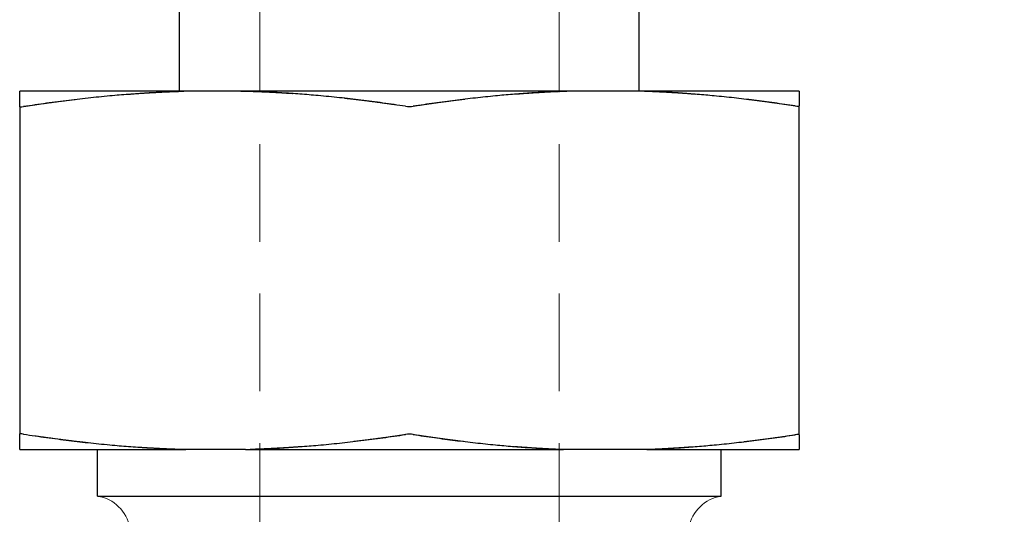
# Model space of a CAD drawing. Header units: inches. Extents: x 0.2 to 10.9, y 0.3 to 8.6.
# Tile 8 of 16: x 1.9 to 3.8, y 4.7 to 5.7. Entities that reach past the tile are written whole.
import ezdxf

# ---------------------------------------------------------------- set-up
doc = ezdxf.new("R2010")
doc.units = ezdxf.units.IN
doc.header["$MEASUREMENT"] = 0
doc.linetypes.add('DASHED', pattern=[0.2067, 0.1654, -0.0413])
doc.layers.add('Dimensions', color=250, linetype='Continuous')
doc.layers.add('Geometry', color=255, linetype='Continuous', lineweight=25)
doc.layers.add('Hidden', color=250, linetype='DASHED', lineweight=18)
doc.styles.add('Note Text (ANSI)', font='tahoma.ttf')
doc.dimstyles.new('Default (ANSI)', dxfattribs={"dimtxt": 0.12, "dimasz": 0.098425, "dimexe": 0.125, "dimexo": 0.125, "dimgap": 0.031496, "dimtad": 0, "dimtih": 1, "dimtoh": 1, "dimrnd": 1e-08, "dimzin": 4, "dimdsep": 46, "dimtxsty": 'Note Text (ANSI)', "dimcen": 0.09, "dimdle": 0.393701, "dimclrd": 256, "dimclre": 256, "dimclrt": 256, "dimadec": 0, "dimazin": 1, "dimtfac": 1, "dimtofl": 0, "dimtmove": 0, "dimatfit": 3, "dimfxl": 1, "dimtolj": 1, "dimtzin": 4, "dimlwd": -1, "dimlwe": -1, "dimarcsym": 0})

# ---------------------------------------------------------------- blocks, each defined once
blk = doc.blocks.new('*D3')
at = {"layer": 'Defpoints', "color": 0}
for p in [(2.6759, 7.5901), (2.6759, 3.7486), (4.7248, 3.7486)]:
    blk.add_point(p, dxfattribs=at)
at = {"layer": 'Dimensions'}
for p, q in [((2.8009, 7.5901), (4.8498, 7.5901)), ((4.7248, 7.4916), (4.7248, 5.4144)), ((4.7248, 3.847), (4.7248, 5.1944)), ((2.8009, 3.7486), (4.8498, 3.7486))]:
    blk.add_line(p, q, dxfattribs=at)
for points in [[(4.7084, 7.4916), (4.7412, 7.4916), (4.7248, 7.5901)], [(4.7084, 3.847), (4.7412, 3.847), (4.7248, 3.7486)]]:
    blk.add_solid(points, dxfattribs=at)
at = {"layer": 'Dimensions', "insert": (4.7248, 5.3044), "char_height": 0.12, "attachment_point": 5, "style": 'Note Text (ANSI)'}
blk.add_mtext('\\A1;1.3 [32.5]', dxfattribs=at)

msp = doc.modelspace()

# ---------------------------------------------------------------- linework, layer by layer
at = {"layer": 'Geometry'}
for p, q in [((2.2333, 5.5181), (2.2333, 5.7701)), ((3.1183, 5.5181), (3.1183, 5.7705)), ((2.2459, 5.5181), (1.9258, 5.5181)), ((2.3604, 5.5181), (2.2459, 5.5181)), ((2.9728, 5.5181), (2.3604, 5.5181)), ((3.1326, 5.5181), (2.9728, 5.5181)), ((3.4258, 5.5181), (3.1326, 5.5181)), ((1.9258, 5.4886), (1.9258, 4.8576)), ((3.4258, 4.8563), (3.4258, 5.4899)), ((1.9258, 4.8281), (2.2459, 4.8281)), ((2.0758, 4.7381), (2.0758, 4.8281)), ((2.3604, 4.8281), (2.2459, 4.8281)), ((2.3604, 4.8281), (2.9728, 4.8281)), ((3.1326, 4.8281), (2.9728, 4.8281)), ((3.1326, 4.8281), (3.4258, 4.8281)), ((3.2758, 4.7381), (3.2758, 4.8281)), ((2.0758, 4.7381), (3.2758, 4.7381))]:
    msp.add_line(p, q, dxfattribs=at)
for centre, major_axis, ratio, start_param, end_param in [((1.9408, 5.492), (-0.015, -0.0035), 0.124738, 6.25418, 7.301913), ((2.6758, 5.4927), (0.015, 0), 0.263452, 4.188282, 5.236017), ((3.4109, 5.4933), (0.015, -0.0035), 0.125455, 5.264571, 6.312307), ((1.9408, 4.8541), (0.015, -0.0035), 0.124738, 2.122865, 3.170598), ((2.6758, 4.8534), (0.015, 0), 0.263452, 1.047169, 2.094903), ((3.4109, 4.8529), (-0.015, -0.0035), 0.125455, 3.112471, 4.160207)]:
    msp.add_ellipse(centre, major_axis=major_axis, ratio=ratio, start_param=start_param, end_param=end_param, dxfattribs=at)
for points, weights in [([(1.9258, 5.4886), (1.9258, 5.5155), (1.9258, 5.5181)], [1.0621092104, 1.06071791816, 1]), ([(2.2459, 5.5181), (2.1002, 5.5141), (1.9333, 5.4886)], [1, 1.05525136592, 1.05814368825]), ([(2.6683, 5.4893), (2.5041, 5.5142), (2.3604, 5.5181)], [1.05805476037, 1.05449556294, 1]), ([(2.9728, 5.5181), (2.8377, 5.513), (2.6833, 5.4893)], [1, 1.04941896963, 1.05410787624]), ([(3.4183, 5.4899), (3.2662, 5.513), (3.1326, 5.5181)], [1.05398719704, 1.04881788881, 1]), ([(3.4258, 5.5181), (3.4258, 5.5127), (3.4258, 5.4899)], [1, 1.04745680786, 1.05287844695]), ([(1.9258, 4.8281), (1.9258, 4.8307), (1.9258, 4.8576)], [1, 1.06071791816, 1.0621092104]), ([(1.9333, 4.8576), (2.1002, 4.832), (2.2459, 4.8281)], [1.05814368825, 1.05525136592, 1]), ([(2.3604, 4.8281), (2.5041, 4.832), (2.6683, 4.8569)], [1, 1.05449556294, 1.05805476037]), ([(2.6833, 4.8569), (2.8377, 4.8332), (2.9728, 4.8281)], [1.05410787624, 1.04941896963, 1]), ([(3.1326, 4.8281), (3.2662, 4.8331), (3.4183, 4.8563)], [1, 1.04881788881, 1.05398719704]), ([(3.4258, 4.8563), (3.4258, 4.8335), (3.4258, 4.8281)], [1.05287844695, 1.04745680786, 1])]:
    msp.add_rational_spline(points, weights, degree=2, dxfattribs=at)
at = {"layer": 'Hidden', "ltscale": 1.136913}
for p, q in [((2.3879, 6.5686), (2.3879, 3.7486)), ((2.9639, 6.5686), (2.9639, 3.7486))]:
    msp.add_line(p, q, dxfattribs=at)
at = {"layer": 'Hidden'}
for centre, start, end in [((2.0641, 4.664), 10.811, 80.9567), ((3.2876, 4.664), 99.0433, 169.189)]:
    msp.add_arc(centre, 0.075, start, end, dxfattribs=at)
at = {"layer": 'Hidden', "ltscale": 0.009903}
for centre, major_axis, ratio, start_param, end_param in [((1.9408, 5.4919), (0.015, 0.0035), 0.124953, 3.112551, 4.160284), ((2.6758, 5.4925), (0.015, 0), 0.263457, 4.188283, 5.236017), ((3.4109, 5.4932), (-0.015, 0.0035), 0.125671, 2.123014, 3.17075), ((1.9408, 4.8543), (-0.015, 0.0035), 0.124953, 5.264494, 6.312227), ((2.6758, 4.8537), (0.015, 0), 0.263457, 1.047169, 2.094902), ((3.4109, 4.853), (0.015, 0.0035), 0.125671, 6.254028, 7.301764)]:
    msp.add_ellipse(centre, major_axis=major_axis, ratio=ratio, start_param=start_param, end_param=end_param, dxfattribs=at)
at = {"layer": 'Hidden', "ltscale": 0.235941}
for points, weights in [([(1.9333, 5.4885), (2.1047, 5.5146), (2.2541, 5.5181)], [1.05970988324, 1.05749681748, 1]), ([(2.2541, 4.8281), (2.1047, 4.8315), (1.9333, 4.8577)], [1, 1.05749681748, 1.05970988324])]:
    msp.add_rational_spline(points, weights, degree=2, dxfattribs=at)
at = {"layer": 'Hidden', "ltscale": 0.23318}
for points, weights in [([(2.3513, 5.5181), (2.4992, 5.5147), (2.6683, 5.4891)], [1, 1.05686823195, 1.05965488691]), ([(2.6683, 4.8571), (2.4992, 4.8315), (2.3513, 4.8281)], [1.05965488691, 1.05686823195, 1])]:
    msp.add_rational_spline(points, weights, degree=2, dxfattribs=at)
at = {"layer": 'Hidden', "ltscale": 0.217653}
for points, weights in [([(2.6833, 5.4891), (2.8412, 5.5133), (2.9792, 5.5181)], [1.05516415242, 1.05095782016, 1]), ([(2.9792, 4.8281), (2.8412, 4.8329), (2.6833, 4.8571)], [1, 1.05095782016, 1.05516415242])]:
    msp.add_rational_spline(points, weights, degree=2, dxfattribs=at)
at = {"layer": 'Hidden', "ltscale": 0.21429}
for points, weights in [([(3.1271, 5.5181), (3.2632, 5.5133), (3.4183, 5.4898)], [1, 1.05021980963, 1.05503250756]), ([(3.4183, 4.8564), (3.2632, 4.8329), (3.1271, 4.8281)], [1.05503250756, 1.05021980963, 1])]:
    msp.add_rational_spline(points, weights, degree=2, dxfattribs=at)

# ---------------------------------------------------------------- dimensions: what is measured, and where the dimension line sits
at = {"layer": 'Dimensions'}
dim = msp.add_linear_dim(base=(4.7248, 3.7486), p1=(2.6759, 7.5901), p2=(2.6759, 3.7486), angle=90, dimstyle='Default (ANSI)', override={"dimdec": 1, "dimlfac": 0.333333}, dxfattribs=at)
dim.commit()
dim.dimension.update_dxf_attribs({"geometry": '*D3', "text_midpoint": (4.7248, 5.3044), "dimtype": 160})

doc.saveas('drawing.dxf')
